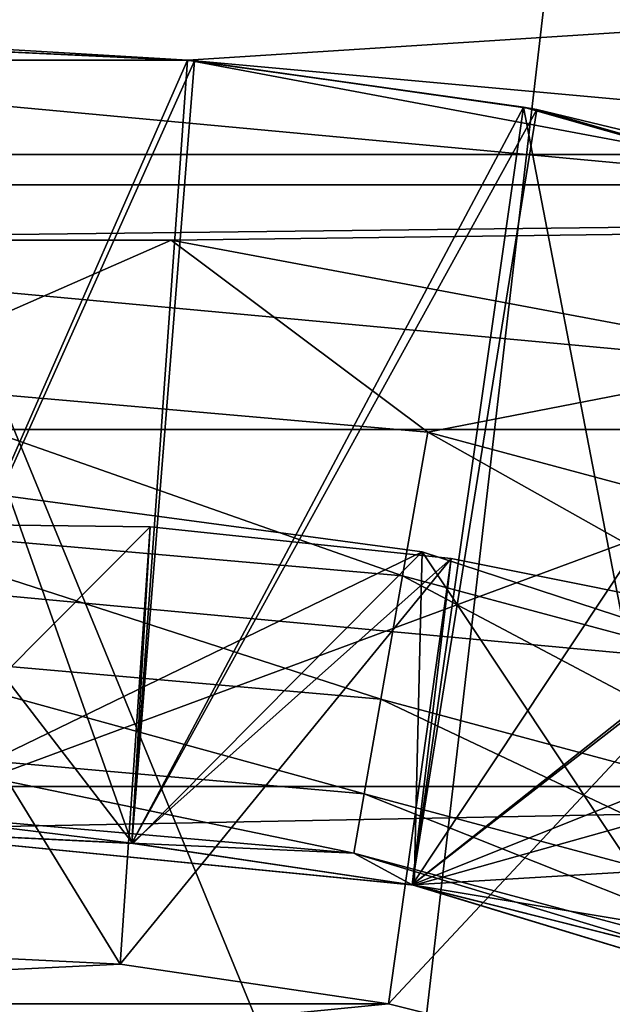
# Model space of a CAD drawing. Header units: inches. Extents: x -9.1 to 9.1, y 0 to 18.8.
# Tile 123 of 256: x 8.6294 to 8.6448, y 0.4162 to 0.4416. Entities that reach past the tile are written whole.
import ezdxf

# ---------------------------------------------------------------- set-up
doc = ezdxf.new("R2010")
doc.units = ezdxf.units.IN
doc.header["$LTSCALE"] = 65.185185
doc.header["$MEASUREMENT"] = 0
for name, color, linetype in [('199', 7, 'CONTINUOUS'), ('200', 7, 'CONTINUOUS'), ('237', 7, 'CONTINUOUS'), ('238', 7, 'CONTINUOUS'), ('240', 7, 'CONTINUOUS'), ('241', 7, 'CONTINUOUS'), ('244', 7, 'CONTINUOUS'), ('247', 7, 'CONTINUOUS'), ('248', 7, 'CONTINUOUS'), ('25', 7, 'CONTINUOUS'), ('252', 7, 'CONTINUOUS'), ('253', 7, 'CONTINUOUS'), ('255', 7, 'CONTINUOUS'), ('256', 7, 'CONTINUOUS'), ('257', 7, 'CONTINUOUS'), ('258', 7, 'CONTINUOUS'), ('260', 7, 'CONTINUOUS'), ('263', 7, 'CONTINUOUS'), ('274', 7, 'CONTINUOUS'), ('779', 7, 'CONTINUOUS'), ('985', 7, 'CONTINUOUS'), ('986', 7, 'CONTINUOUS'), ('987', 7, 'CONTINUOUS'), ('988', 7, 'CONTINUOUS'), ('989', 7, 'CONTINUOUS'), ('990', 7, 'CONTINUOUS'), ('991', 7, 'CONTINUOUS'), ('992', 7, 'CONTINUOUS')]:
    doc.layers.add(name, color=color, linetype=linetype)

msp = doc.modelspace()

# ---------------------------------------------------------------- linework, layer by layer
at = {"layer": '199', "color": 7, "linetype": 'CONTINUOUS', "true_color": 0x969696}
for points in [[(8.399757, 0.454468, 6.407), (8.850243, 0.454468, 6.407), (8.633765, 0.440595, 6.407), (8.399757, 0.454468, 6.407)], [(8.616235, 0.440595, 6.407), (8.399757, 0.454468, 6.407), (8.633765, 0.440595, 6.407), (8.616235, 0.440595, 6.407)], [(8.850243, 0.454468, 6.407), (8.863893, 0.419688, 6.407), (8.633765, 0.440595, 6.407), (8.850243, 0.454468, 6.407)], [(8.633765, 0.440595, 6.407), (8.863893, 0.419688, 6.407), (8.650998, 0.437373, 6.407), (8.633765, 0.440595, 6.407)]]:
    msp.add_3dface(points, dxfattribs=at)
at = {"layer": '200', "color": 7, "linetype": 'CONTINUOUS', "true_color": 0x969696}
for points in [[(8.616235, 0.440595, 6.407), (8.633765, 0.440595, 6.407), (8.616234, 0.440595, 6.532), (8.616235, 0.440595, 6.407)], [(8.616234, 0.440595, 6.532), (8.633765, 0.440595, 6.407), (8.633766, 0.440595, 6.532), (8.616234, 0.440595, 6.532)], [(8.633765, 0.440595, 6.407), (8.650998, 0.437373, 6.407), (8.633766, 0.440595, 6.532), (8.633765, 0.440595, 6.407)], [(8.633766, 0.440595, 6.532), (8.650998, 0.437373, 6.407), (8.650998, 0.437373, 6.532), (8.633766, 0.440595, 6.532)]]:
    msp.add_3dface(points, dxfattribs=at)
at = {"layer": '237', "color": 7, "linetype": 'CONTINUOUS', "true_color": 0x969696}
for points in [[(8.625, 0.420703, 7.049469), (8.625, 0.420703, 7.053375), (8.632318, 0.420343, 7.052919), (8.625, 0.420703, 7.049469)], [(8.632318, 0.420343, 7.049013), (8.625, 0.420703, 7.049469), (8.632318, 0.420343, 7.052919), (8.632318, 0.420343, 7.049013)], [(8.639573, 0.419267, 7.048539), (8.632318, 0.420343, 7.049013), (8.639571, 0.419268, 7.052446), (8.639573, 0.419267, 7.048539)], [(8.639571, 0.419268, 7.052446), (8.632318, 0.420343, 7.049013), (8.632318, 0.420343, 7.052919), (8.639571, 0.419268, 7.052446)], [(8.646684, 0.417486, 7.051954), (8.639573, 0.419267, 7.048539), (8.639571, 0.419268, 7.052446), (8.646684, 0.417486, 7.051954)], [(8.646686, 0.417486, 7.048046), (8.639573, 0.419267, 7.048539), (8.646684, 0.417486, 7.051954), (8.646686, 0.417486, 7.048046)]]:
    msp.add_3dface(points, dxfattribs=at)
at = {"layer": '238', "color": 7, "linetype": 'CONTINUOUS', "true_color": 0x969696}
for points in [[(8.633761, 0.440595, 7.033415), (8.625, 0.441, 7.033844), (8.633762, 0.440595, 7.037322), (8.633761, 0.440595, 7.033415)], [(8.633762, 0.440595, 7.037322), (8.625, 0.441, 7.033844), (8.625, 0.441, 7.03775), (8.633762, 0.440595, 7.037322)], [(8.642455, 0.439383, 7.032971), (8.633761, 0.440595, 7.033415), (8.642454, 0.439383, 7.036877), (8.642455, 0.439383, 7.032971)], [(8.642454, 0.439383, 7.036877), (8.633761, 0.440595, 7.033415), (8.633762, 0.440595, 7.037322), (8.642454, 0.439383, 7.036877)], [(8.659319, 0.434584, 7.035942), (8.642455, 0.439383, 7.032971), (8.642454, 0.439383, 7.036877), (8.659319, 0.434584, 7.035942)], [(8.65932, 0.434584, 7.03204), (8.642455, 0.439383, 7.032971), (8.659319, 0.434584, 7.035942), (8.65932, 0.434584, 7.03204)]]:
    msp.add_3dface(points, dxfattribs=at)
at = {"layer": '240', "color": 7, "linetype": 'CONTINUOUS', "true_color": 0x969696}
for points in [[(8.633761, 0.440595, 6.939665), (8.625, 0.441, 6.940094), (8.633762, 0.440595, 6.943572), (8.633761, 0.440595, 6.939665)], [(8.633762, 0.440595, 6.943572), (8.625, 0.441, 6.940094), (8.625, 0.441, 6.944), (8.633762, 0.440595, 6.943572)], [(8.642455, 0.439383, 6.939221), (8.633761, 0.440595, 6.939665), (8.642454, 0.439383, 6.943127), (8.642455, 0.439383, 6.939221)], [(8.642454, 0.439383, 6.943127), (8.633761, 0.440595, 6.939665), (8.633762, 0.440595, 6.943572), (8.642454, 0.439383, 6.943127)], [(8.659319, 0.434584, 6.942192), (8.642455, 0.439383, 6.939221), (8.642454, 0.439383, 6.943127), (8.659319, 0.434584, 6.942192)], [(8.65932, 0.434584, 6.93829), (8.642455, 0.439383, 6.939221), (8.659319, 0.434584, 6.942192), (8.65932, 0.434584, 6.93829)]]:
    msp.add_3dface(points, dxfattribs=at)
at = {"layer": '241', "color": 7, "linetype": 'CONTINUOUS', "true_color": 0x969696}
for points in [[(8.633761, 0.440595, 7.002165), (8.625, 0.441, 7.002594), (8.633762, 0.440595, 7.006072), (8.633761, 0.440595, 7.002165)], [(8.633762, 0.440595, 7.006072), (8.625, 0.441, 7.002594), (8.625, 0.441, 7.0065), (8.633762, 0.440595, 7.006072)], [(8.642455, 0.439383, 7.001721), (8.633761, 0.440595, 7.002165), (8.642454, 0.439383, 7.005627), (8.642455, 0.439383, 7.001721)], [(8.642454, 0.439383, 7.005627), (8.633761, 0.440595, 7.002165), (8.633762, 0.440595, 7.006072), (8.642454, 0.439383, 7.005627)], [(8.659319, 0.434584, 7.004692), (8.642455, 0.439383, 7.001721), (8.642454, 0.439383, 7.005627), (8.659319, 0.434584, 7.004692)], [(8.65932, 0.434584, 7.00079), (8.642455, 0.439383, 7.001721), (8.659319, 0.434584, 7.004692), (8.65932, 0.434584, 7.00079)]]:
    msp.add_3dface(points, dxfattribs=at)
at = {"layer": '244', "color": 7, "linetype": 'CONTINUOUS', "true_color": 0x969696}
for points in [[(8.625, 0.441, 6.971344), (8.625, 0.441, 6.97525), (8.633762, 0.440595, 6.974822), (8.625, 0.441, 6.971344)], [(8.633761, 0.440595, 6.970915), (8.625, 0.441, 6.971344), (8.633762, 0.440595, 6.974822), (8.633761, 0.440595, 6.970915)], [(8.642455, 0.439383, 6.970471), (8.633761, 0.440595, 6.970915), (8.642454, 0.439383, 6.974377), (8.642455, 0.439383, 6.970471)], [(8.642454, 0.439383, 6.974377), (8.633761, 0.440595, 6.970915), (8.633762, 0.440595, 6.974822), (8.642454, 0.439383, 6.974377)], [(8.659319, 0.434584, 6.973442), (8.642455, 0.439383, 6.970471), (8.642454, 0.439383, 6.974377), (8.659319, 0.434584, 6.973442)], [(8.65932, 0.434584, 6.96954), (8.642455, 0.439383, 6.970471), (8.659319, 0.434584, 6.973442), (8.65932, 0.434584, 6.96954)]]:
    msp.add_3dface(points, dxfattribs=at)
at = {"layer": '247', "color": 7, "linetype": 'CONTINUOUS', "true_color": 0x969696}
for points in [[(8.625, 0.441, 6.908844), (8.625, 0.441, 6.91275), (8.633762, 0.440595, 6.912322), (8.625, 0.441, 6.908844)], [(8.633761, 0.440595, 6.908415), (8.625, 0.441, 6.908844), (8.633762, 0.440595, 6.912322), (8.633761, 0.440595, 6.908415)], [(8.642455, 0.439383, 6.907971), (8.633761, 0.440595, 6.908415), (8.642454, 0.439383, 6.911877), (8.642455, 0.439383, 6.907971)], [(8.642454, 0.439383, 6.911877), (8.633761, 0.440595, 6.908415), (8.633762, 0.440595, 6.912322), (8.642454, 0.439383, 6.911877)], [(8.659319, 0.434584, 6.910942), (8.642455, 0.439383, 6.907971), (8.642454, 0.439383, 6.911877), (8.659319, 0.434584, 6.910942)], [(8.65932, 0.434584, 6.90704), (8.642455, 0.439383, 6.907971), (8.659319, 0.434584, 6.910942), (8.65932, 0.434584, 6.90704)]]:
    msp.add_3dface(points, dxfattribs=at)
at = {"layer": '248', "color": 7, "linetype": 'CONTINUOUS', "true_color": 0x969696}
for points in [[(8.625, 0.428618, 7.057945), (8.625, 0.417563, 7.069), (8.632014, 0.417218, 7.069), (8.625, 0.428618, 7.057945)], [(8.63279, 0.428528, 7.057668), (8.625, 0.428618, 7.057945), (8.632014, 0.417218, 7.069), (8.63279, 0.428528, 7.057668)], [(8.640587, 0.427709, 7.05738), (8.63279, 0.428528, 7.057668), (8.632014, 0.417218, 7.069), (8.640587, 0.427709, 7.05738)], [(8.638961, 0.416187, 7.069), (8.640587, 0.427709, 7.05738), (8.632014, 0.417218, 7.069), (8.638961, 0.416187, 7.069)], [(8.648298, 0.426164, 7.057081), (8.640587, 0.427709, 7.05738), (8.638961, 0.416187, 7.069), (8.648298, 0.426164, 7.057081)], [(8.645774, 0.414481, 7.069), (8.648298, 0.426164, 7.057081), (8.638961, 0.416187, 7.069), (8.645774, 0.414481, 7.069)]]:
    msp.add_3dface(points, dxfattribs=at)
at = {"layer": '25', "color": 7, "linetype": 'CONTINUOUS', "true_color": 0xaab4c3}
for points in [[(8.864601, 0.509248, 6.625), (8.376501, 0.445018, 6.625), (8.625, 0.420703, 6.625), (8.864601, 0.509248, 6.625)], [(8.639574, 0.419267, 6.625), (8.864601, 0.509248, 6.625), (8.625, 0.420703, 6.625), (8.639574, 0.419267, 6.625)], [(8.653587, 0.415016, 6.625), (8.864601, 0.509248, 6.625), (8.639574, 0.419267, 6.625), (8.653587, 0.415016, 6.625)]]:
    msp.add_3dface(points, dxfattribs=at)
at = {"layer": '252', "color": 7, "linetype": 'CONTINUOUS', "true_color": 0x969696}
for points in [[(8.625, 0.441, 6.846344), (8.625, 0.441, 6.85025), (8.633762, 0.440595, 6.849822), (8.625, 0.441, 6.846344)], [(8.633937, 0.440579, 6.845906), (8.625, 0.441, 6.846344), (8.633762, 0.440595, 6.849822), (8.633937, 0.440579, 6.845906)], [(8.642454, 0.439383, 6.849377), (8.633937, 0.440579, 6.845906), (8.633762, 0.440595, 6.849822), (8.642454, 0.439383, 6.849377)], [(8.642802, 0.439317, 6.845453), (8.633937, 0.440579, 6.845906), (8.642454, 0.439383, 6.849377), (8.642802, 0.439317, 6.845453)], [(8.659319, 0.434584, 6.848442), (8.642802, 0.439317, 6.845453), (8.642454, 0.439383, 6.849377), (8.659319, 0.434584, 6.848442)], [(8.651507, 0.437227, 6.844982), (8.642802, 0.439317, 6.845453), (8.659319, 0.434584, 6.848442), (8.651507, 0.437227, 6.844982)]]:
    msp.add_3dface(points, dxfattribs=at)
at = {"layer": '253', "color": 7, "linetype": 'CONTINUOUS', "true_color": 0x969696}
for points in [[(8.625, 0.420703, 6.819), (8.625, 0.429875, 6.825423), (8.639836, 0.42788, 6.824959), (8.625, 0.420703, 6.819)], [(8.625, 0.420703, 6.819), (8.639836, 0.42788, 6.824959), (8.639629, 0.419256, 6.819), (8.625, 0.420703, 6.819)], [(8.639836, 0.42788, 6.824959), (8.653924, 0.423271, 6.824464), (8.639629, 0.419256, 6.819), (8.639836, 0.42788, 6.824959)], [(8.639629, 0.419256, 6.819), (8.653924, 0.423271, 6.824464), (8.653693, 0.414972, 6.819), (8.639629, 0.419256, 6.819)]]:
    msp.add_3dface(points, dxfattribs=at)
at = {"layer": '255', "color": 7, "linetype": 'CONTINUOUS', "true_color": 0x969696}
for points in [[(8.633761, 0.440595, 6.877165), (8.625, 0.441, 6.877594), (8.633762, 0.440595, 6.881072), (8.633761, 0.440595, 6.877165)], [(8.633762, 0.440595, 6.881072), (8.625, 0.441, 6.877594), (8.625, 0.441, 6.8815), (8.633762, 0.440595, 6.881072)], [(8.642455, 0.439383, 6.876721), (8.633761, 0.440595, 6.877165), (8.642454, 0.439383, 6.880627), (8.642455, 0.439383, 6.876721)], [(8.642454, 0.439383, 6.880627), (8.633761, 0.440595, 6.877165), (8.633762, 0.440595, 6.881072), (8.642454, 0.439383, 6.880627)], [(8.659319, 0.434584, 6.879692), (8.642455, 0.439383, 6.876721), (8.642454, 0.439383, 6.880627), (8.659319, 0.434584, 6.879692)], [(8.65932, 0.434584, 6.87579), (8.642455, 0.439383, 6.876721), (8.659319, 0.434584, 6.879692), (8.65932, 0.434584, 6.87579)]]:
    msp.add_3dface(points, dxfattribs=at)
at = {"layer": '256', "color": 7, "linetype": 'CONTINUOUS', "true_color": 0x969696}
for points in [[(8.625, 0.420703, 7.049469), (8.632318, 0.420343, 7.049013), (8.625, 0.441, 7.03775), (8.625, 0.420703, 7.049469)], [(8.633762, 0.440595, 6.974822), (8.625, 0.441, 6.97525), (8.632318, 0.420343, 6.986513), (8.633762, 0.440595, 6.974822)], [(8.632318, 0.420343, 6.986513), (8.625, 0.441, 6.97525), (8.625, 0.420703, 6.986969), (8.632318, 0.420343, 6.986513)], [(8.632318, 0.420343, 7.049013), (8.633762, 0.440595, 7.037322), (8.625, 0.441, 7.03775), (8.632318, 0.420343, 7.049013)], [(8.633762, 0.440595, 6.943572), (8.625, 0.441, 6.944), (8.632318, 0.420343, 6.955263), (8.633762, 0.440595, 6.943572)], [(8.632318, 0.420343, 6.955263), (8.625, 0.441, 6.944), (8.625, 0.420703, 6.955719), (8.632318, 0.420343, 6.955263)], [(8.633762, 0.440595, 7.006072), (8.625, 0.441, 7.0065), (8.632318, 0.420343, 7.017763), (8.633762, 0.440595, 7.006072)], [(8.632318, 0.420343, 7.017763), (8.625, 0.441, 7.0065), (8.625, 0.420703, 7.018219), (8.632318, 0.420343, 7.017763)], [(8.633762, 0.440595, 6.912322), (8.625, 0.441, 6.91275), (8.632318, 0.420343, 6.924013), (8.633762, 0.440595, 6.912322)], [(8.632318, 0.420343, 6.924013), (8.625, 0.441, 6.91275), (8.625, 0.420703, 6.924469), (8.632318, 0.420343, 6.924013)], [(8.633762, 0.440595, 6.849822), (8.625, 0.441, 6.85025), (8.632318, 0.420343, 6.861513), (8.633762, 0.440595, 6.849822)], [(8.632318, 0.420343, 6.861513), (8.625, 0.441, 6.85025), (8.625, 0.420703, 6.861969), (8.632318, 0.420343, 6.861513)], [(8.633762, 0.440595, 6.881072), (8.625, 0.441, 6.8815), (8.632318, 0.420343, 6.892763), (8.633762, 0.440595, 6.881072)], [(8.632318, 0.420343, 6.892763), (8.625, 0.441, 6.8815), (8.625, 0.420703, 6.893219), (8.632318, 0.420343, 6.892763)], [(8.632318, 0.420343, 7.049013), (8.642454, 0.439383, 7.036877), (8.633762, 0.440595, 7.037322), (8.632318, 0.420343, 7.049013)], [(8.642454, 0.439383, 6.943127), (8.633762, 0.440595, 6.943572), (8.632318, 0.420343, 6.955263), (8.642454, 0.439383, 6.943127)], [(8.642454, 0.439383, 7.005627), (8.633762, 0.440595, 7.006072), (8.632318, 0.420343, 7.017763), (8.642454, 0.439383, 7.005627)], [(8.642454, 0.439383, 6.974377), (8.633762, 0.440595, 6.974822), (8.632318, 0.420343, 6.986513), (8.642454, 0.439383, 6.974377)], [(8.642454, 0.439383, 6.911877), (8.633762, 0.440595, 6.912322), (8.632318, 0.420343, 6.924013), (8.642454, 0.439383, 6.911877)], [(8.642454, 0.439383, 6.849377), (8.633762, 0.440595, 6.849822), (8.632318, 0.420343, 6.861513), (8.642454, 0.439383, 6.849377)], [(8.642454, 0.439383, 6.880627), (8.633762, 0.440595, 6.881072), (8.632318, 0.420343, 6.892763), (8.642454, 0.439383, 6.880627)], [(8.632318, 0.420343, 7.049013), (8.639573, 0.419267, 7.048539), (8.642454, 0.439383, 7.036877), (8.632318, 0.420343, 7.049013)], [(8.639573, 0.419267, 6.954789), (8.642454, 0.439383, 6.943127), (8.632318, 0.420343, 6.955263), (8.639573, 0.419267, 6.954789)], [(8.639573, 0.419267, 7.017289), (8.642454, 0.439383, 7.005627), (8.632318, 0.420343, 7.017763), (8.639573, 0.419267, 7.017289)], [(8.639573, 0.419267, 6.986039), (8.642454, 0.439383, 6.974377), (8.632318, 0.420343, 6.986513), (8.639573, 0.419267, 6.986039)], [(8.639573, 0.419267, 6.923539), (8.642454, 0.439383, 6.911877), (8.632318, 0.420343, 6.924013), (8.639573, 0.419267, 6.923539)], [(8.639573, 0.419267, 6.861039), (8.642454, 0.439383, 6.849377), (8.632318, 0.420343, 6.861513), (8.639573, 0.419267, 6.861039)], [(8.639573, 0.419267, 6.892289), (8.642454, 0.439383, 6.880627), (8.632318, 0.420343, 6.892763), (8.639573, 0.419267, 6.892289)], [(8.639573, 0.419267, 7.048539), (8.646686, 0.417486, 7.048046), (8.642454, 0.439383, 7.036877), (8.639573, 0.419267, 7.048539)], [(8.646686, 0.417486, 6.954296), (8.642454, 0.439383, 6.943127), (8.639573, 0.419267, 6.954789), (8.646686, 0.417486, 6.954296)], [(8.646686, 0.417486, 7.016796), (8.642454, 0.439383, 7.005627), (8.639573, 0.419267, 7.017289), (8.646686, 0.417486, 7.016796)], [(8.646686, 0.417486, 6.985546), (8.642454, 0.439383, 6.974377), (8.639573, 0.419267, 6.986039), (8.646686, 0.417486, 6.985546)], [(8.646686, 0.417486, 6.923046), (8.642454, 0.439383, 6.911877), (8.639573, 0.419267, 6.923539), (8.646686, 0.417486, 6.923046)], [(8.646686, 0.417486, 6.860546), (8.642454, 0.439383, 6.849377), (8.639573, 0.419267, 6.861039), (8.646686, 0.417486, 6.860546)], [(8.646686, 0.417486, 6.891796), (8.642454, 0.439383, 6.880627), (8.639573, 0.419267, 6.892289), (8.646686, 0.417486, 6.891796)], [(8.646686, 0.417486, 7.048046), (8.659319, 0.434584, 7.035942), (8.642454, 0.439383, 7.036877), (8.646686, 0.417486, 7.048046)], [(8.659319, 0.434584, 6.942192), (8.642454, 0.439383, 6.943127), (8.646686, 0.417486, 6.954296), (8.659319, 0.434584, 6.942192)], [(8.659319, 0.434584, 7.004692), (8.642454, 0.439383, 7.005627), (8.646686, 0.417486, 7.016796), (8.659319, 0.434584, 7.004692)], [(8.659319, 0.434584, 6.973442), (8.642454, 0.439383, 6.974377), (8.646686, 0.417486, 6.985546), (8.659319, 0.434584, 6.973442)], [(8.659319, 0.434584, 6.910942), (8.642454, 0.439383, 6.911877), (8.646686, 0.417486, 6.923046), (8.659319, 0.434584, 6.910942)], [(8.659319, 0.434584, 6.848442), (8.642454, 0.439383, 6.849377), (8.646686, 0.417486, 6.860546), (8.659319, 0.434584, 6.848442)], [(8.659319, 0.434584, 6.879692), (8.642454, 0.439383, 6.880627), (8.646686, 0.417486, 6.891796), (8.659319, 0.434584, 6.879692)], [(8.639836, 0.42788, 6.824959), (8.625, 0.429875, 6.825423), (8.632346, 0.42034, 6.830262), (8.639836, 0.42788, 6.824959)], [(8.632346, 0.42034, 6.830262), (8.625, 0.429875, 6.825423), (8.625, 0.420703, 6.830719), (8.632346, 0.42034, 6.830262)], [(8.639628, 0.419256, 6.829785), (8.639836, 0.42788, 6.824959), (8.632346, 0.42034, 6.830262), (8.639628, 0.419256, 6.829785)], [(8.646767, 0.417461, 6.829291), (8.639836, 0.42788, 6.824959), (8.639628, 0.419256, 6.829785), (8.646767, 0.417461, 6.829291)], [(8.653924, 0.423271, 6.824464), (8.639836, 0.42788, 6.824959), (8.646767, 0.417461, 6.829291), (8.653924, 0.423271, 6.824464)]]:
    msp.add_3dface(points, dxfattribs=at)
at = {"layer": '257', "color": 7, "linetype": 'CONTINUOUS', "true_color": 0x969696}
for points in [[(8.633339, 0.435942, 6.319), (8.616661, 0.435942, 6.319), (8.625, 0.432283, 6.319532), (8.633339, 0.435942, 6.319)], [(8.639983, 0.430973, 6.319532), (8.633339, 0.435942, 6.319), (8.625, 0.432283, 6.319532), (8.639983, 0.430973, 6.319532)], [(8.649735, 0.432875, 6.319), (8.633339, 0.435942, 6.319), (8.639983, 0.430973, 6.319532), (8.649735, 0.432875, 6.319)], [(8.654511, 0.42708, 6.319532), (8.649735, 0.432875, 6.319), (8.639983, 0.430973, 6.319532), (8.654511, 0.42708, 6.319532)], [(8.639983, 0.430973, 6.319532), (8.625, 0.432283, 6.319532), (8.639328, 0.427258, 6.321095), (8.639983, 0.430973, 6.319532)], [(8.625, 0.432283, 6.319532), (8.625, 0.428511, 6.321095), (8.639328, 0.427258, 6.321095), (8.625, 0.432283, 6.319532)], [(8.639983, 0.430973, 6.319532), (8.639328, 0.427258, 6.321095), (8.653221, 0.423535, 6.321095), (8.639983, 0.430973, 6.319532)], [(8.654511, 0.42708, 6.319532), (8.639983, 0.430973, 6.319532), (8.653221, 0.423535, 6.321095), (8.654511, 0.42708, 6.319532)], [(8.625, 0.425273, 6.323582), (8.638766, 0.424069, 6.323582), (8.625, 0.428511, 6.321095), (8.625, 0.425273, 6.323582)], [(8.625, 0.428511, 6.321095), (8.638766, 0.424069, 6.323582), (8.639328, 0.427258, 6.321095), (8.625, 0.428511, 6.321095)], [(8.638766, 0.424069, 6.323582), (8.652113, 0.420492, 6.323582), (8.639328, 0.427258, 6.321095), (8.638766, 0.424069, 6.323582)], [(8.639328, 0.427258, 6.321095), (8.652113, 0.420492, 6.323582), (8.653221, 0.423535, 6.321095), (8.639328, 0.427258, 6.321095)], [(8.625, 0.42279, 6.326823), (8.638334, 0.421623, 6.326823), (8.625, 0.425273, 6.323582), (8.625, 0.42279, 6.326823)], [(8.625, 0.425273, 6.323582), (8.638334, 0.421623, 6.326823), (8.638766, 0.424069, 6.323582), (8.625, 0.425273, 6.323582)], [(8.638334, 0.421623, 6.326823), (8.651264, 0.418159, 6.326823), (8.638766, 0.424069, 6.323582), (8.638334, 0.421623, 6.326823)], [(8.638766, 0.424069, 6.323582), (8.651264, 0.418159, 6.326823), (8.652113, 0.420492, 6.323582), (8.638766, 0.424069, 6.323582)], [(8.625, 0.421231, 6.330597), (8.638064, 0.420088, 6.330597), (8.625, 0.42279, 6.326823), (8.625, 0.421231, 6.330597)], [(8.625, 0.42279, 6.326823), (8.638064, 0.420088, 6.330597), (8.638334, 0.421623, 6.326823), (8.625, 0.42279, 6.326823)], [(8.638064, 0.420088, 6.330597), (8.65073, 0.416694, 6.330597), (8.638334, 0.421623, 6.326823), (8.638064, 0.420088, 6.330597)], [(8.638334, 0.421623, 6.326823), (8.65073, 0.416694, 6.330597), (8.651264, 0.418159, 6.326823), (8.638334, 0.421623, 6.326823)], [(8.625, 0.420703, 6.334625), (8.632322, 0.420343, 6.334625), (8.625, 0.421231, 6.330597), (8.625, 0.420703, 6.334625)], [(8.625, 0.421231, 6.330597), (8.632322, 0.420343, 6.334625), (8.638064, 0.420088, 6.330597), (8.625, 0.421231, 6.330597)], [(8.632322, 0.420343, 6.334625), (8.639574, 0.419267, 6.334625), (8.638064, 0.420088, 6.330597), (8.632322, 0.420343, 6.334625)], [(8.639574, 0.419267, 6.334625), (8.646685, 0.417486, 6.334625), (8.638064, 0.420088, 6.330597), (8.639574, 0.419267, 6.334625)], [(8.638064, 0.420088, 6.330597), (8.646685, 0.417486, 6.334625), (8.65073, 0.416694, 6.330597), (8.638064, 0.420088, 6.330597)]]:
    msp.add_3dface(points, dxfattribs=at)
at = {"layer": '258', "color": 7, "linetype": 'CONTINUOUS', "true_color": 0x969696}
for points in [[(8.625, 0.441, 6.971344), (8.633761, 0.440595, 6.970915), (8.625, 0.420703, 6.959625), (8.625, 0.441, 6.971344)], [(8.625, 0.441, 7.033844), (8.633761, 0.440595, 7.033415), (8.625, 0.420703, 7.022125), (8.625, 0.441, 7.033844)], [(8.625, 0.441, 6.940094), (8.633761, 0.440595, 6.939665), (8.625, 0.420703, 6.928375), (8.625, 0.441, 6.940094)], [(8.625, 0.441, 7.002594), (8.633761, 0.440595, 7.002165), (8.625, 0.420703, 6.990875), (8.625, 0.441, 7.002594)], [(8.625, 0.441, 6.908844), (8.633761, 0.440595, 6.908415), (8.625, 0.420703, 6.897125), (8.625, 0.441, 6.908844)], [(8.625, 0.441, 6.846344), (8.633937, 0.440579, 6.845906), (8.625, 0.420703, 6.834625), (8.625, 0.441, 6.846344)], [(8.625, 0.441, 6.877594), (8.633761, 0.440595, 6.877165), (8.625, 0.420703, 6.865875), (8.625, 0.441, 6.877594)], [(8.625, 0.420703, 7.022125), (8.633761, 0.440595, 7.033415), (8.632318, 0.420343, 7.021669), (8.625, 0.420703, 7.022125)], [(8.625, 0.420703, 6.928375), (8.633761, 0.440595, 6.939665), (8.632318, 0.420343, 6.927919), (8.625, 0.420703, 6.928375)], [(8.625, 0.420703, 6.990875), (8.633761, 0.440595, 7.002165), (8.632318, 0.420343, 6.990419), (8.625, 0.420703, 6.990875)], [(8.625, 0.420703, 6.959625), (8.633761, 0.440595, 6.970915), (8.632318, 0.420343, 6.959169), (8.625, 0.420703, 6.959625)], [(8.625, 0.420703, 6.897125), (8.633761, 0.440595, 6.908415), (8.632318, 0.420343, 6.896669), (8.625, 0.420703, 6.897125)], [(8.625, 0.420703, 6.865875), (8.633761, 0.440595, 6.877165), (8.632318, 0.420343, 6.865419), (8.625, 0.420703, 6.865875)], [(8.625, 0.420703, 6.834625), (8.633937, 0.440579, 6.845906), (8.632318, 0.420343, 6.834169), (8.625, 0.420703, 6.834625)], [(8.633761, 0.440595, 7.033415), (8.642455, 0.439383, 7.032971), (8.632318, 0.420343, 7.021669), (8.633761, 0.440595, 7.033415)], [(8.633761, 0.440595, 6.939665), (8.642455, 0.439383, 6.939221), (8.632318, 0.420343, 6.927919), (8.633761, 0.440595, 6.939665)], [(8.633761, 0.440595, 7.002165), (8.642455, 0.439383, 7.001721), (8.632318, 0.420343, 6.990419), (8.633761, 0.440595, 7.002165)], [(8.633761, 0.440595, 6.970915), (8.642455, 0.439383, 6.970471), (8.632318, 0.420343, 6.959169), (8.633761, 0.440595, 6.970915)], [(8.633761, 0.440595, 6.908415), (8.642455, 0.439383, 6.907971), (8.632318, 0.420343, 6.896669), (8.633761, 0.440595, 6.908415)], [(8.633761, 0.440595, 6.877165), (8.642455, 0.439383, 6.876721), (8.632318, 0.420343, 6.865419), (8.633761, 0.440595, 6.877165)], [(8.633937, 0.440579, 6.845906), (8.642802, 0.439317, 6.845453), (8.632318, 0.420343, 6.834169), (8.633937, 0.440579, 6.845906)], [(8.632318, 0.420343, 7.021669), (8.642455, 0.439383, 7.032971), (8.639571, 0.419268, 7.021196), (8.632318, 0.420343, 7.021669)], [(8.632318, 0.420343, 6.927919), (8.642455, 0.439383, 6.939221), (8.639571, 0.419268, 6.927446), (8.632318, 0.420343, 6.927919)], [(8.632318, 0.420343, 6.990419), (8.642455, 0.439383, 7.001721), (8.639571, 0.419268, 6.989946), (8.632318, 0.420343, 6.990419)], [(8.632318, 0.420343, 6.959169), (8.642455, 0.439383, 6.970471), (8.639571, 0.419268, 6.958696), (8.632318, 0.420343, 6.959169)], [(8.632318, 0.420343, 6.896669), (8.642455, 0.439383, 6.907971), (8.639571, 0.419268, 6.896196), (8.632318, 0.420343, 6.896669)], [(8.632318, 0.420343, 6.865419), (8.642455, 0.439383, 6.876721), (8.639571, 0.419268, 6.864946), (8.632318, 0.420343, 6.865419)], [(8.632318, 0.420343, 6.834169), (8.642802, 0.439317, 6.845453), (8.639571, 0.419268, 6.833696), (8.632318, 0.420343, 6.834169)], [(8.642455, 0.439383, 7.032971), (8.65932, 0.434584, 7.03204), (8.639571, 0.419268, 7.021196), (8.642455, 0.439383, 7.032971)], [(8.642455, 0.439383, 6.939221), (8.65932, 0.434584, 6.93829), (8.639571, 0.419268, 6.927446), (8.642455, 0.439383, 6.939221)], [(8.642455, 0.439383, 7.001721), (8.65932, 0.434584, 7.00079), (8.639571, 0.419268, 6.989946), (8.642455, 0.439383, 7.001721)], [(8.642455, 0.439383, 6.970471), (8.65932, 0.434584, 6.96954), (8.639571, 0.419268, 6.958696), (8.642455, 0.439383, 6.970471)], [(8.642455, 0.439383, 6.907971), (8.65932, 0.434584, 6.90704), (8.639571, 0.419268, 6.896196), (8.642455, 0.439383, 6.907971)], [(8.642455, 0.439383, 6.876721), (8.65932, 0.434584, 6.87579), (8.639571, 0.419268, 6.864946), (8.642455, 0.439383, 6.876721)], [(8.642802, 0.439317, 6.845453), (8.651507, 0.437227, 6.844982), (8.639571, 0.419268, 6.833696), (8.642802, 0.439317, 6.845453)], [(8.639571, 0.419268, 6.833696), (8.651507, 0.437227, 6.844982), (8.646684, 0.417486, 6.833204), (8.639571, 0.419268, 6.833696)], [(8.639571, 0.419268, 7.021196), (8.65932, 0.434584, 7.03204), (8.646684, 0.417486, 7.020704), (8.639571, 0.419268, 7.021196)], [(8.639571, 0.419268, 6.927446), (8.65932, 0.434584, 6.93829), (8.646684, 0.417486, 6.926954), (8.639571, 0.419268, 6.927446)], [(8.639571, 0.419268, 6.989946), (8.65932, 0.434584, 7.00079), (8.646684, 0.417486, 6.989454), (8.639571, 0.419268, 6.989946)], [(8.639571, 0.419268, 6.958696), (8.65932, 0.434584, 6.96954), (8.646684, 0.417486, 6.958204), (8.639571, 0.419268, 6.958696)], [(8.639571, 0.419268, 6.896196), (8.65932, 0.434584, 6.90704), (8.646684, 0.417486, 6.895704), (8.639571, 0.419268, 6.896196)], [(8.639571, 0.419268, 6.864946), (8.65932, 0.434584, 6.87579), (8.646684, 0.417486, 6.864454), (8.639571, 0.419268, 6.864946)], [(8.625, 0.420703, 7.053375), (8.625, 0.428618, 7.057945), (8.63279, 0.428528, 7.057668), (8.625, 0.420703, 7.053375)], [(8.632318, 0.420343, 7.052919), (8.625, 0.420703, 7.053375), (8.63279, 0.428528, 7.057668), (8.632318, 0.420343, 7.052919)], [(8.632318, 0.420343, 7.052919), (8.63279, 0.428528, 7.057668), (8.640587, 0.427709, 7.05738), (8.632318, 0.420343, 7.052919)], [(8.639571, 0.419268, 7.052446), (8.632318, 0.420343, 7.052919), (8.640587, 0.427709, 7.05738), (8.639571, 0.419268, 7.052446)], [(8.639571, 0.419268, 7.052446), (8.640587, 0.427709, 7.05738), (8.648298, 0.426164, 7.057081), (8.639571, 0.419268, 7.052446)], [(8.646684, 0.417486, 7.051954), (8.639571, 0.419268, 7.052446), (8.648298, 0.426164, 7.057081), (8.646684, 0.417486, 7.051954)]]:
    msp.add_3dface(points, dxfattribs=at)
at = {"layer": '260', "color": 7, "linetype": 'CONTINUOUS', "true_color": 0x969696}
for points in [[(8.625, 0.417563, 7.069), (8.611039, 0.416188, 7.069), (8.632014, 0.417218, 7.069), (8.625, 0.417563, 7.069)], [(8.611039, 0.416188, 7.069), (8.638961, 0.416187, 7.069), (8.632014, 0.417218, 7.069), (8.611039, 0.416188, 7.069)], [(8.611039, 0.416188, 7.069), (8.597614, 0.412115, 7.069), (8.638961, 0.416187, 7.069), (8.611039, 0.416188, 7.069)], [(8.597614, 0.412115, 7.069), (8.645774, 0.414481, 7.069), (8.638961, 0.416187, 7.069), (8.597614, 0.412115, 7.069)]]:
    msp.add_3dface(points, dxfattribs=at)
at = {"layer": '263', "color": 7, "linetype": 'CONTINUOUS', "true_color": 0x969696}
for points in [[(8.460769, 0.46532, 6.319), (8.444126, 0.43816, 6.319), (8.789231, 0.46532, 6.319), (8.460769, 0.46532, 6.319)], [(8.789231, 0.46532, 6.319), (8.444126, 0.43816, 6.319), (8.805874, 0.43816, 6.319), (8.789231, 0.46532, 6.319)], [(8.444126, 0.43816, 6.319), (8.616661, 0.435942, 6.319), (8.805874, 0.43816, 6.319), (8.444126, 0.43816, 6.319)], [(8.616661, 0.435942, 6.319), (8.633339, 0.435942, 6.319), (8.805874, 0.43816, 6.319), (8.616661, 0.435942, 6.319)], [(8.633339, 0.435942, 6.319), (8.649735, 0.432875, 6.319), (8.805874, 0.43816, 6.319), (8.633339, 0.435942, 6.319)]]:
    msp.add_3dface(points, dxfattribs=at)
at = {"layer": '274', "color": 7, "linetype": 'CONTINUOUS', "true_color": 0x969696}
for points in [[(8.6, 0.50225, 6.254), (8.65, 0.50225, 6.254), (8.638961, 0.407461, 6.254), (8.6, 0.50225, 6.254)], [(8.611039, 0.407461, 6.254), (8.6, 0.50225, 6.254), (8.638961, 0.407461, 6.254), (8.611039, 0.407461, 6.254)], [(8.638961, 0.407461, 6.254), (8.65, 0.50225, 6.254), (8.65, 0.362977, 6.254), (8.638961, 0.407461, 6.254)]]:
    msp.add_3dface(points, dxfattribs=at)
at = {"layer": '779', "color": 7, "linetype": 'CONTINUOUS', "true_color": 0xaab4c3}
for points in [[(8.599002, 0.437373, 6.532), (8.616234, 0.440595, 6.532), (8.650998, 0.437373, 6.532), (8.599002, 0.437373, 6.532)], [(8.616234, 0.440595, 6.532), (8.633766, 0.440595, 6.532), (8.650998, 0.437373, 6.532), (8.616234, 0.440595, 6.532)], [(8.582655, 0.431041, 6.532), (8.599002, 0.437373, 6.532), (8.667345, 0.431041, 6.532), (8.582655, 0.431041, 6.532)], [(8.599002, 0.437373, 6.532), (8.650998, 0.437373, 6.532), (8.667345, 0.431041, 6.532), (8.599002, 0.437373, 6.532)], [(8.567749, 0.421811, 6.532), (8.582655, 0.431041, 6.532), (8.682251, 0.421811, 6.532), (8.567749, 0.421811, 6.532)], [(8.582655, 0.431041, 6.532), (8.667345, 0.431041, 6.532), (8.682251, 0.421811, 6.532), (8.582655, 0.431041, 6.532)], [(8.567749, 0.421811, 6.532), (8.682251, 0.421811, 6.532), (8.625, 0.420703, 6.532), (8.567749, 0.421811, 6.532)], [(8.625, 0.420703, 6.532), (8.682251, 0.421811, 6.532), (8.639574, 0.419267, 6.532), (8.625, 0.420703, 6.532)], [(8.682251, 0.421811, 6.532), (8.695206, 0.410001, 6.532), (8.639574, 0.419267, 6.532), (8.682251, 0.421811, 6.532)], [(8.639574, 0.419267, 6.532), (8.695206, 0.410001, 6.532), (8.653587, 0.415016, 6.532), (8.639574, 0.419267, 6.532)]]:
    msp.add_3dface(points, dxfattribs=at)
at = {"layer": '985', "color": 7, "linetype": 'CONTINUOUS', "true_color": 0x969696}
for points in [[(8.632318, 0.420343, 7.017763), (8.625, 0.420703, 7.018219), (8.632318, 0.420343, 7.021669), (8.632318, 0.420343, 7.017763)], [(8.625, 0.420703, 7.018219), (8.625, 0.420703, 7.022125), (8.632318, 0.420343, 7.021669), (8.625, 0.420703, 7.018219)], [(8.639573, 0.419267, 7.017289), (8.632318, 0.420343, 7.017763), (8.639571, 0.419268, 7.021196), (8.639573, 0.419267, 7.017289)], [(8.632318, 0.420343, 7.017763), (8.632318, 0.420343, 7.021669), (8.639571, 0.419268, 7.021196), (8.632318, 0.420343, 7.017763)], [(8.639573, 0.419267, 7.017289), (8.639571, 0.419268, 7.021196), (8.646684, 0.417486, 7.020704), (8.639573, 0.419267, 7.017289)], [(8.646686, 0.417486, 7.016796), (8.639573, 0.419267, 7.017289), (8.646684, 0.417486, 7.020704), (8.646686, 0.417486, 7.016796)]]:
    msp.add_3dface(points, dxfattribs=at)
at = {"layer": '986', "color": 7, "linetype": 'CONTINUOUS', "true_color": 0x969696}
for points in [[(8.632318, 0.420343, 6.986513), (8.625, 0.420703, 6.986969), (8.632318, 0.420343, 6.990419), (8.632318, 0.420343, 6.986513)], [(8.625, 0.420703, 6.986969), (8.625, 0.420703, 6.990875), (8.632318, 0.420343, 6.990419), (8.625, 0.420703, 6.986969)], [(8.639573, 0.419267, 6.986039), (8.632318, 0.420343, 6.986513), (8.639571, 0.419268, 6.989946), (8.639573, 0.419267, 6.986039)], [(8.632318, 0.420343, 6.986513), (8.632318, 0.420343, 6.990419), (8.639571, 0.419268, 6.989946), (8.632318, 0.420343, 6.986513)], [(8.639573, 0.419267, 6.986039), (8.639571, 0.419268, 6.989946), (8.646684, 0.417486, 6.989454), (8.639573, 0.419267, 6.986039)], [(8.646686, 0.417486, 6.985546), (8.639573, 0.419267, 6.986039), (8.646684, 0.417486, 6.989454), (8.646686, 0.417486, 6.985546)]]:
    msp.add_3dface(points, dxfattribs=at)
at = {"layer": '987', "color": 7, "linetype": 'CONTINUOUS', "true_color": 0x969696}
for points in [[(8.632318, 0.420343, 6.955263), (8.625, 0.420703, 6.955719), (8.632318, 0.420343, 6.959169), (8.632318, 0.420343, 6.955263)], [(8.625, 0.420703, 6.955719), (8.625, 0.420703, 6.959625), (8.632318, 0.420343, 6.959169), (8.625, 0.420703, 6.955719)], [(8.639573, 0.419267, 6.954789), (8.632318, 0.420343, 6.955263), (8.639571, 0.419268, 6.958696), (8.639573, 0.419267, 6.954789)], [(8.632318, 0.420343, 6.955263), (8.632318, 0.420343, 6.959169), (8.639571, 0.419268, 6.958696), (8.632318, 0.420343, 6.955263)], [(8.639573, 0.419267, 6.954789), (8.639571, 0.419268, 6.958696), (8.646684, 0.417486, 6.958204), (8.639573, 0.419267, 6.954789)], [(8.646686, 0.417486, 6.954296), (8.639573, 0.419267, 6.954789), (8.646684, 0.417486, 6.958204), (8.646686, 0.417486, 6.954296)]]:
    msp.add_3dface(points, dxfattribs=at)
at = {"layer": '988', "color": 7, "linetype": 'CONTINUOUS', "true_color": 0x969696}
for points in [[(8.632318, 0.420343, 6.924013), (8.625, 0.420703, 6.924469), (8.632318, 0.420343, 6.927919), (8.632318, 0.420343, 6.924013)], [(8.625, 0.420703, 6.924469), (8.625, 0.420703, 6.928375), (8.632318, 0.420343, 6.927919), (8.625, 0.420703, 6.924469)], [(8.639573, 0.419267, 6.923539), (8.632318, 0.420343, 6.924013), (8.639571, 0.419268, 6.927446), (8.639573, 0.419267, 6.923539)], [(8.632318, 0.420343, 6.924013), (8.632318, 0.420343, 6.927919), (8.639571, 0.419268, 6.927446), (8.632318, 0.420343, 6.924013)], [(8.639573, 0.419267, 6.923539), (8.639571, 0.419268, 6.927446), (8.646684, 0.417486, 6.926954), (8.639573, 0.419267, 6.923539)], [(8.646686, 0.417486, 6.923046), (8.639573, 0.419267, 6.923539), (8.646684, 0.417486, 6.926954), (8.646686, 0.417486, 6.923046)]]:
    msp.add_3dface(points, dxfattribs=at)
at = {"layer": '989', "color": 7, "linetype": 'CONTINUOUS', "true_color": 0x969696}
for points in [[(8.632318, 0.420343, 6.892763), (8.625, 0.420703, 6.893219), (8.632318, 0.420343, 6.896669), (8.632318, 0.420343, 6.892763)], [(8.625, 0.420703, 6.893219), (8.625, 0.420703, 6.897125), (8.632318, 0.420343, 6.896669), (8.625, 0.420703, 6.893219)], [(8.639573, 0.419267, 6.892289), (8.632318, 0.420343, 6.892763), (8.639571, 0.419268, 6.896196), (8.639573, 0.419267, 6.892289)], [(8.632318, 0.420343, 6.892763), (8.632318, 0.420343, 6.896669), (8.639571, 0.419268, 6.896196), (8.632318, 0.420343, 6.892763)], [(8.639573, 0.419267, 6.892289), (8.639571, 0.419268, 6.896196), (8.646684, 0.417486, 6.895704), (8.639573, 0.419267, 6.892289)], [(8.646686, 0.417486, 6.891796), (8.639573, 0.419267, 6.892289), (8.646684, 0.417486, 6.895704), (8.646686, 0.417486, 6.891796)]]:
    msp.add_3dface(points, dxfattribs=at)
at = {"layer": '990', "color": 7, "linetype": 'CONTINUOUS', "true_color": 0x969696}
for points in [[(8.632318, 0.420343, 6.861513), (8.625, 0.420703, 6.861969), (8.632318, 0.420343, 6.865419), (8.632318, 0.420343, 6.861513)], [(8.625, 0.420703, 6.861969), (8.625, 0.420703, 6.865875), (8.632318, 0.420343, 6.865419), (8.625, 0.420703, 6.861969)], [(8.639573, 0.419267, 6.861039), (8.632318, 0.420343, 6.861513), (8.639571, 0.419268, 6.864946), (8.639573, 0.419267, 6.861039)], [(8.632318, 0.420343, 6.861513), (8.632318, 0.420343, 6.865419), (8.639571, 0.419268, 6.864946), (8.632318, 0.420343, 6.861513)], [(8.639573, 0.419267, 6.861039), (8.639571, 0.419268, 6.864946), (8.646684, 0.417486, 6.864454), (8.639573, 0.419267, 6.861039)], [(8.646686, 0.417486, 6.860546), (8.639573, 0.419267, 6.861039), (8.646684, 0.417486, 6.864454), (8.646686, 0.417486, 6.860546)]]:
    msp.add_3dface(points, dxfattribs=at)
at = {"layer": '991', "color": 7, "linetype": 'CONTINUOUS', "true_color": 0x969696}
for points in [[(8.639574, 0.419267, 6.625), (8.625, 0.420703, 6.625), (8.639629, 0.419256, 6.819), (8.639574, 0.419267, 6.625)], [(8.625, 0.420703, 6.625), (8.625, 0.420703, 6.819), (8.639629, 0.419256, 6.819), (8.625, 0.420703, 6.625)], [(8.632346, 0.42034, 6.830262), (8.625, 0.420703, 6.830719), (8.632318, 0.420343, 6.834169), (8.632346, 0.42034, 6.830262)], [(8.625, 0.420703, 6.830719), (8.625, 0.420703, 6.834625), (8.632318, 0.420343, 6.834169), (8.625, 0.420703, 6.830719)], [(8.632346, 0.42034, 6.830262), (8.632318, 0.420343, 6.834169), (8.639571, 0.419268, 6.833696), (8.632346, 0.42034, 6.830262)], [(8.639628, 0.419256, 6.829785), (8.632346, 0.42034, 6.830262), (8.639571, 0.419268, 6.833696), (8.639628, 0.419256, 6.829785)], [(8.639628, 0.419256, 6.829785), (8.639571, 0.419268, 6.833696), (8.646684, 0.417486, 6.833204), (8.639628, 0.419256, 6.829785)], [(8.653587, 0.415016, 6.625), (8.639574, 0.419267, 6.625), (8.639629, 0.419256, 6.819), (8.653587, 0.415016, 6.625)], [(8.646767, 0.417461, 6.829291), (8.639628, 0.419256, 6.829785), (8.646684, 0.417486, 6.833204), (8.646767, 0.417461, 6.829291)], [(8.653587, 0.415016, 6.625), (8.639629, 0.419256, 6.819), (8.653693, 0.414972, 6.819), (8.653587, 0.415016, 6.625)]]:
    msp.add_3dface(points, dxfattribs=at)
at = {"layer": '992', "color": 7, "linetype": 'CONTINUOUS', "true_color": 0x969696}
for points in [[(8.632322, 0.420343, 6.334625), (8.625, 0.420703, 6.334625), (8.639574, 0.419267, 6.532), (8.632322, 0.420343, 6.334625)], [(8.625, 0.420703, 6.334625), (8.625, 0.420703, 6.532), (8.639574, 0.419267, 6.532), (8.625, 0.420703, 6.334625)], [(8.639574, 0.419267, 6.334625), (8.632322, 0.420343, 6.334625), (8.639574, 0.419267, 6.532), (8.639574, 0.419267, 6.334625)], [(8.646685, 0.417486, 6.334625), (8.639574, 0.419267, 6.334625), (8.653587, 0.415016, 6.532), (8.646685, 0.417486, 6.334625)], [(8.639574, 0.419267, 6.334625), (8.639574, 0.419267, 6.532), (8.653587, 0.415016, 6.532), (8.639574, 0.419267, 6.334625)]]:
    msp.add_3dface(points, dxfattribs=at)

doc.saveas('drawing.dxf')
